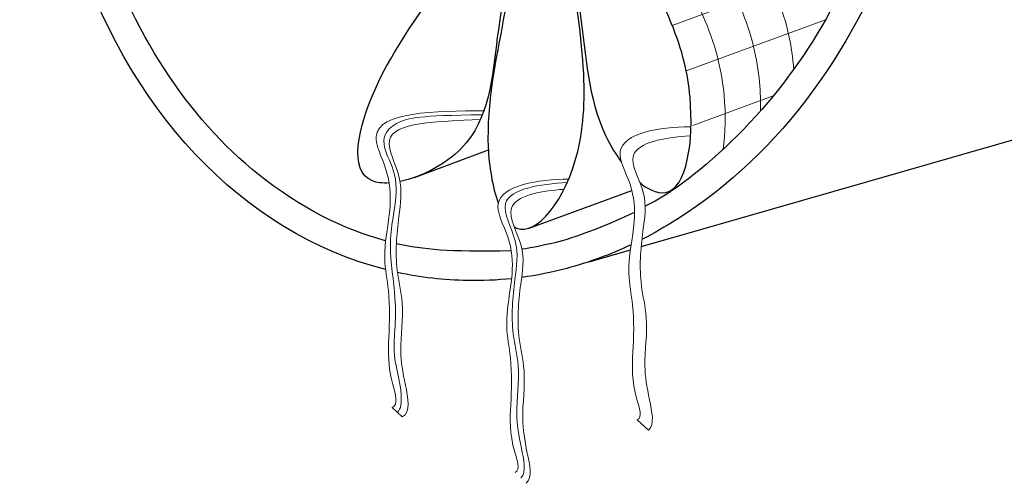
# Model space of a CAD drawing. Header units: inches. Extents: x -111 to 3768, y 2680 to 2775.
# Tile 5 of 25: x 3653.48 to 3670.88, y 2683.31 to 2691.51. Entities that reach past the tile are written whole.
import ezdxf

# ---------------------------------------------------------------- set-up
doc = ezdxf.new("R2010")
doc.units = ezdxf.units.IN
doc.header["$LTSCALE"] = 0.5
doc.header["$MEASUREMENT"] = 0
doc.layers.add('OBJECT', color=7, linetype='Continuous')
doc.layers.add('STL', color=1, linetype='Continuous')

msp = doc.modelspace()

# ---------------------------------------------------------------- linework, layer by layer
at = {"lineweight": 30}
msp.add_line((3660.459, 2688.722), (3661.763, 2689.209), dxfattribs=at)
at = {"linetype": 'Continuous', "lineweight": 25}
for p, q in [((3664.466, 2687.496), (3665.064, 2687.67)), ((3663.544, 2687.228), (3664.276, 2687.441))]:
    msp.add_line(p, q, dxfattribs=at)
at = {"linetype": 'Continuous', "lineweight": 25, "extrusion": (0, 0, -1)}
for centre, major_axis, ratio, start_param, end_param in [((3661.719, 2697.448), (-2.261, 9.427), 0.550577, 2.933675, 3.032304), ((3661.719, 2697.448), (4.329, 9.584), 0.839218, 2.356333, 2.499552), ((3661.812, 2696.946), (0.571, 10.031), 0.771478, 2.631038, 2.717125), ((3661.812, 2696.946), (0.571, 10.031), 0.771478, 2.743158, 2.894691), ((3661.812, 2696.946), (0.753, 10.034), 0.781318, 2.875109, 2.977095), ((3661.812, 2696.946), (0.753, 10.034), 0.781318, 2.999873, 3.098636)]:
    msp.add_ellipse(centre, major_axis=major_axis, ratio=ratio, start_param=start_param, end_param=end_param, dxfattribs=at)
at = {"linetype": 'Continuous', "lineweight": 25}
msp.add_open_spline([(3663.069, 2687.597), (3662.777, 2687.526), (3662.532, 2687.476), (3662.358, 2687.449)], degree=3, dxfattribs=at)
at = {"layer": 'OBJECT', "linetype": 'Continuous', "lineweight": 25}
msp.add_line((3665.064, 2687.67), (3703.017, 2698.567), dxfattribs=at)
at = {"layer": 'OBJECT', "color": 9, "linetype": 'Continuous', "lineweight": 9}
for p, q in [((3665.014, 2691.409), (3668.271, 2692.608)), ((3665.261, 2690.604), (3667.724, 2691.511)), ((3665.38, 2689.639), (3666.8, 2690.162))]:
    msp.add_line(p, q, dxfattribs=at)
at = {"layer": 'OBJECT', "linetype": 'Continuous', "lineweight": 30}
msp.add_line((3662.482, 2687.824), (3664.297, 2688.492), dxfattribs=at)
at = {"layer": 'OBJECT', "linetype": 'Continuous', "lineweight": 25, "extrusion": (0, 0, -1)}
for start_param, end_param in [(4.489919, 8.889739), (3.271346, 4.239195), (3.086352, 3.244309)]:
    msp.add_ellipse((3661.813, 2696.953), major_axis=(0.853, 10.035), ratio=0.784984, start_param=start_param, end_param=end_param, dxfattribs=at)
at = {"layer": 'OBJECT', "linetype": 'Continuous', "lineweight": 25}
for points, knots in [([(3654.422, 2695.548), (3654.344, 2696.439), (3654.379, 2697.468), (3654.812, 2700.19), (3655.458, 2701.828), (3657.293, 2704.467), (3658.478, 2705.464), (3661.023, 2706.557), (3662.38, 2706.658), (3664.928, 2705.961), (3666.122, 2705.158), (3668.013, 2702.827), (3668.702, 2701.301), (3669.348, 2697.961), (3669.302, 2696.154), (3668.485, 2692.79), (3667.715, 2691.241), (3666.142, 2689.381), (3665.507, 2688.825), (3665.002, 2688.481)], [4.489919, 4.489919, 4.489919, 4.489919, 4.805125, 4.805125, 5.345707, 5.345707, 5.88629, 5.88629, 6.426873, 6.426873, 6.967455, 6.967455, 7.508038, 7.508038, 8.04862, 8.04862, 8.589203, 8.589203, 8.889739, 8.889739, 8.889739, 8.889739]), ([(3659.943, 2687.601), (3659.231, 2687.784), (3658.425, 2688.19), (3656.445, 2689.777), (3655.44, 2691.316), (3654.887, 2693.121)], [3.2713457, 3.2713457, 3.2713457, 3.2713457, 3.6260915, 3.6260915, 4.239195, 4.239195, 4.239195, 4.239195])]:
    msp.add_open_spline(points, degree=3, knots=knots, dxfattribs=at)
at = {"layer": 'OBJECT', "linetype": 'Continuous', "lineweight": 30}
for points, knots in [([(3662.594, 2696.526), (3662.441, 2694.01), (3662.214, 2692.832), (3661.874, 2691.276), (3661.767, 2689.333), (3660.576, 2688.729), (3660.201, 2688.649)], [0.624664, 0.624664, 0.624664, 0.624664, 1.224733, 2.802489, 4.333079, 5.185514, 5.185514, 5.185514, 5.185514]), ([(3662.603, 2696.525), (3662.461, 2694.108), (3662.323, 2693.319), (3662.07, 2691.587), (3661.65, 2689.676), (3661.833, 2688.56), (3661.938, 2688.269)], [0.629412, 0.629412, 0.629412, 0.629412, 1.224733, 2.802489, 4.333079, 5.031429, 5.031429, 5.031429, 5.031429]), ([(3662.219, 2687.844), (3662.233, 2687.836), (3662.592, 2687.656), (3663.678, 2688.973), (3663.374, 2692.015), (3662.509, 2695.787), (3662.608, 2696.523)], [5.585312, 5.585312, 5.585312, 5.585312, 5.6488, 7.223288, 8.88131, 9.935456, 9.935456, 9.935456, 9.935456]), ([(3664.444, 2688.629), (3664.545, 2688.528), (3665.221, 2688.181), (3665.531, 2690.232), (3664.778, 2692.233), (3662.532, 2695.629), (3662.617, 2696.521)], [4.993174, 4.993174, 4.993174, 4.993174, 5.6488, 7.223288, 8.88131, 9.924792, 9.924792, 9.924792, 9.924792]), ([(3662.613, 2696.523), (3662.592, 2695.721), (3663.017, 2693.433), (3663.457, 2691.654), (3663.531, 2689.913), (3664.033, 2689.1), (3664.116, 2688.993)], [0.63639, 0.63639, 0.63639, 0.63639, 1.224733, 2.802489, 4.333079, 4.758382, 4.758382, 4.758382, 4.758382]), ([(3660.008, 2688.623), (3659.892, 2688.616), (3659.251, 2688.689), (3659.643, 2690.418), (3660.862, 2692.04), (3662.213, 2694.054), (3662.566, 2696.14)], [5.356058, 5.356058, 5.356058, 5.356058, 5.6488, 7.223288, 8.88131, 9.945913, 9.945913, 9.945913, 9.945913])]:
    msp.add_open_spline(points, degree=3, knots=knots, dxfattribs=at)
at = {"layer": 'OBJECT', "color": 9, "linetype": 'Continuous', "lineweight": 9}
for points, knots in [([(3667.162, 2690.634), (3667.16, 2690.658), (3667.09, 2691.51), (3666.606, 2692.797), (3664.334, 2696.435), (3664.543, 2696.495)], [7.175128, 7.175128, 7.175128, 7.175128, 7.223288, 8.88131, 9.924792, 9.924792, 9.924792, 9.924792]), ([(3666.573, 2689.894), (3666.577, 2690.062), (3666.542, 2691.073), (3666.006, 2692.498), (3663.713, 2696.165), (3663.935, 2696.269)], [6.879051, 6.879051, 6.879051, 6.879051, 7.223288, 8.88131, 9.924792, 9.924792, 9.924792, 9.924792]), ([(3665.912, 2689.217), (3665.956, 2689.503), (3665.973, 2690.688), (3665.381, 2692.261), (3663.075, 2695.847), (3663.309, 2696.045)], [6.561953, 6.561953, 6.561953, 6.561953, 7.223288, 8.88131, 9.924792, 9.924792, 9.924792, 9.924792])]:
    msp.add_open_spline(points, degree=3, knots=knots, dxfattribs=at)
at = {"layer": 'OBJECT', "linetype": 'Continuous', "lineweight": 25}
msp.add_open_spline([(3662.165, 2687.422), (3661.02, 2687.398), (3660.638, 2687.442), (3660.134, 2687.546)], degree=3, dxfattribs=at)
at = {"layer": 'STL', "color": 7, "linetype": 'Continuous', "lineweight": 15}
for p, q in [((3660.06, 2684.65), (3660.239, 2684.484)), ((3664.396, 2684.43), (3664.594, 2684.247))]:
    msp.add_line(p, q, dxfattribs=at)
at = {"layer": 'STL', "color": 5, "linetype": 'Continuous', "lineweight": 15}
msp.add_open_spline([(3661.658, 2689.83), (3660.518, 2689.816), (3659.633, 2689.562), (3660.356, 2688.726), (3659.924, 2687.801), (3660.186, 2686.356), (3660.023, 2685.597), (3660.24, 2685.065), (3660.223, 2684.621), (3660.154, 2684.563)], degree=3, knots=[2.261159, 2.261159, 2.261159, 2.261159, 2.432582, 3.182753, 4.179677, 4.774006, 5.664488, 6.426509, 6.730618, 6.730618, 6.730618, 6.730618], dxfattribs=at)
at = {"layer": 'STL', "color": 7, "linetype": 'Continuous', "lineweight": 15}
for points, knots in [([(3661.685, 2689.901), (3660.826, 2689.891), (3659.446, 2689.888), (3660.01, 2688.834), (3660.061, 2688.123), (3659.872, 2687.401), (3660.035, 2686.642), (3660, 2685.857), (3659.98, 2685.285), (3660.183, 2684.701), (3660.06, 2684.65)], [0.034497, 0.034497, 0.034497, 0.034497, 1.791134, 2.424817, 3.109499, 4.068836, 4.661397, 5.523932, 6.396447, 6.815551, 6.815551, 6.815551, 6.815551]), ([(3661.622, 2689.747), (3660.852, 2689.707), (3659.691, 2689.709), (3660.277, 2688.697), (3660.161, 2687.947), (3660.096, 2687.194), (3660.294, 2686.42), (3660.175, 2685.704), (3660.274, 2685.121), (3660.403, 2684.559), (3660.239, 2684.484)], [0.04138, 0.04138, 0.04138, 0.04138, 1.443766, 2.149841, 2.863228, 3.860153, 4.454481, 5.344963, 5.980482, 6.559812, 6.559812, 6.559812, 6.559812]), ([(3665.328, 2689.615), (3664.786, 2689.622), (3663.82, 2689.435), (3664.334, 2688.574), (3664.374, 2687.862), (3664.189, 2687.14), (3664.35, 2686.381), (3664.321, 2685.595), (3664.284, 2685.04), (3664.496, 2684.481), (3664.396, 2684.43)], [0.011967, 0.011967, 0.011967, 0.011967, 1.233026, 1.866709, 2.551392, 3.510728, 4.103289, 4.965824, 5.838339, 6.208963, 6.208963, 6.208963, 6.208963]), ([(3665.334, 2689.455), (3664.854, 2689.429), (3664.061, 2689.268), (3664.604, 2688.438), (3664.473, 2687.686), (3664.413, 2686.933), (3664.61, 2686.159), (3664.492, 2685.444), (3664.588, 2684.874), (3664.709, 2684.345), (3664.594, 2684.247)], [0.019306, 0.019306, 0.019306, 0.019306, 0.939113, 1.645188, 2.358575, 3.3555, 3.949829, 4.84031, 5.47583, 6.004407, 6.004407, 6.004407, 6.004407]), ([(3663.18, 2688.69), (3662.654, 2688.693), (3661.656, 2688.524), (3662.173, 2687.643), (3662.215, 2686.931), (3662.029, 2686.209), (3662.19, 2685.45), (3662.162, 2684.664), (3662.124, 2684.109), (3662.336, 2683.55), (3662.237, 2683.499)], [0.033574, 0.033574, 0.033574, 0.033574, 1.307203, 1.940885, 2.625568, 3.584904, 4.177466, 5.040001, 5.912516, 6.283139, 6.283139, 6.283139, 6.283139]), ([(3663.099, 2688.51), (3662.681, 2688.485), (3661.903, 2688.327), (3662.444, 2687.5), (3662.312, 2686.748), (3662.252, 2685.995), (3662.449, 2685.221), (3662.331, 2684.505), (3662.427, 2683.936), (3662.548, 2683.407), (3662.433, 2683.309)], [0.038057, 0.038057, 0.038057, 0.038057, 0.946818, 1.652893, 2.36628, 3.363205, 3.957533, 4.848015, 5.483534, 6.012112, 6.012112, 6.012112, 6.012112])]:
    msp.add_open_spline(points, degree=3, knots=knots, dxfattribs=at)
at = {"layer": 'STL', "color": 30, "linetype": 'Continuous', "lineweight": 15}
msp.add_open_spline([(3663.157, 2688.63), (3662.683, 2688.605), (3661.78, 2688.467), (3662.335, 2687.584), (3662.21, 2686.831), (3662.148, 2686.078), (3662.345, 2685.304), (3662.227, 2684.589), (3662.322, 2684.025), (3662.44, 2683.507), (3662.34, 2683.403)], degree=3, knots=[0.027435, 0.027435, 0.027435, 0.027435, 1.10204, 1.808116, 2.521503, 3.518428, 4.112756, 5.003238, 5.638757, 6.149052, 6.149052, 6.149052, 6.149052], dxfattribs=at)

doc.saveas('drawing.dxf')
